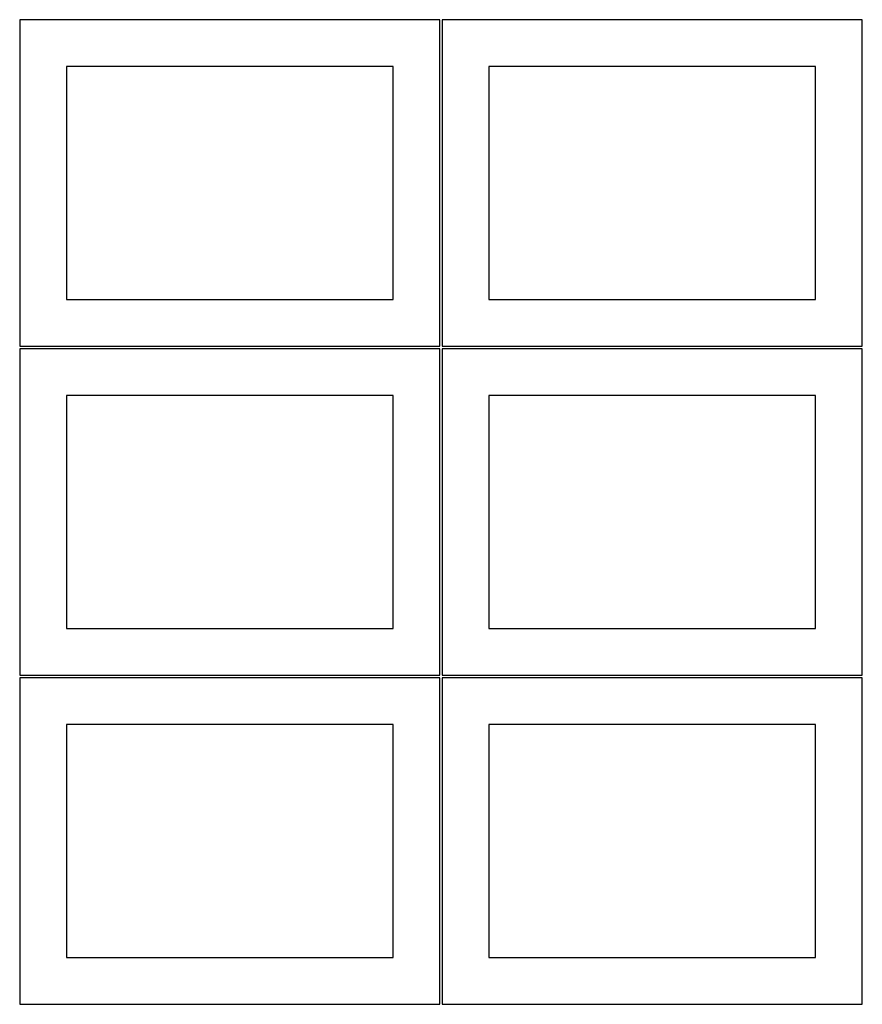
# Model space of a CAD drawing. Header units: millimetres. Extents: x 7 to 1243, y 7 to 2493.
# Tile 8 of 21: x 7 to 548, y 1276 to 1909. Entities that reach past the tile are written whole.
import ezdxf

# ---------------------------------------------------------------- set-up
doc = ezdxf.new("R2010")
doc.units = ezdxf.units.MM
doc.layers.add('CUT', color=7, linetype='CONTINUOUS', true_color=0x000000)

msp = doc.modelspace()

# ---------------------------------------------------------------- linework, layer by layer
at = {"layer": 'CUT'}
for p, q in [((276.520933, 1908.688661), (6.520933, 1908.688661)), ((6.520933, 1908.688661), (6.520933, 1698.688661)), ((276.520933, 1698.688661), (276.520933, 1908.688661)), ((548.041929, 1908.688661), (278.041929, 1908.688661)), ((278.041929, 1908.688661), (278.041929, 1698.688661)), ((548.041929, 1698.688661), (548.041929, 1908.688661)), ((246.520933, 1878.688661), (36.520933, 1878.688661)), ((36.520933, 1878.688661), (36.520933, 1728.688661)), ((246.520933, 1728.688661), (246.520933, 1878.688661)), ((518.041929, 1878.688661), (308.041929, 1878.688661)), ((308.041929, 1878.688661), (308.041929, 1728.688661)), ((518.041929, 1728.688661), (518.041929, 1878.688661)), ((36.520933, 1728.688661), (246.520933, 1728.688661)), ((308.041929, 1728.688661), (518.041929, 1728.688661)), ((6.520933, 1698.688661), (276.520933, 1698.688661)), ((276.520933, 1697.167665), (6.520933, 1697.167665)), ((6.520933, 1697.167665), (6.520933, 1487.167665)), ((276.520933, 1487.167665), (276.520933, 1697.167665)), ((278.041929, 1698.688661), (548.041929, 1698.688661)), ((548.041929, 1697.167665), (278.041929, 1697.167665)), ((278.041929, 1697.167665), (278.041929, 1487.167665)), ((548.041929, 1487.167665), (548.041929, 1697.167665)), ((246.520933, 1667.167665), (36.520933, 1667.167665)), ((36.520933, 1667.167665), (36.520933, 1517.167665)), ((246.520933, 1517.167665), (246.520933, 1667.167665)), ((518.041929, 1667.167665), (308.041929, 1667.167665)), ((308.041929, 1667.167665), (308.041929, 1517.167665)), ((518.041929, 1517.167665), (518.041929, 1667.167665)), ((36.520933, 1517.167665), (246.520933, 1517.167665)), ((308.041929, 1517.167665), (518.041929, 1517.167665)), ((6.520933, 1487.167665), (276.520933, 1487.167665)), ((276.520933, 1485.646669), (6.520933, 1485.646669)), ((6.520933, 1485.646669), (6.520933, 1275.646669)), ((276.520933, 1275.646669), (276.520933, 1485.646669)), ((278.041929, 1487.167665), (548.041929, 1487.167665)), ((548.041929, 1485.646669), (278.041929, 1485.646669)), ((278.041929, 1485.646669), (278.041929, 1275.646669)), ((548.041929, 1275.646669), (548.041929, 1485.646669)), ((246.520933, 1455.646669), (36.520933, 1455.646669)), ((36.520933, 1455.646669), (36.520933, 1305.646669)), ((246.520933, 1305.646669), (246.520933, 1455.646669)), ((518.041929, 1455.646669), (308.041929, 1455.646669)), ((308.041929, 1455.646669), (308.041929, 1305.646669)), ((518.041929, 1305.646669), (518.041929, 1455.646669)), ((36.520933, 1305.646669), (246.520933, 1305.646669)), ((308.041929, 1305.646669), (518.041929, 1305.646669)), ((6.520933, 1275.646669), (276.520933, 1275.646669)), ((278.041929, 1275.646669), (548.041929, 1275.646669))]:
    msp.add_line(p, q, dxfattribs=at)

doc.saveas('drawing.dxf')
